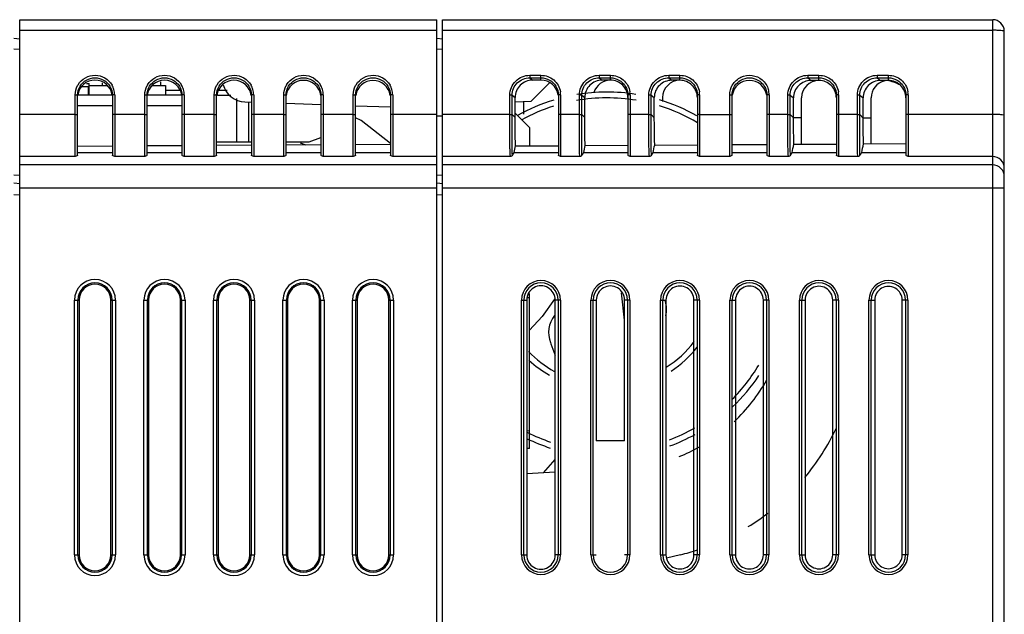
# Model space of a CAD drawing. Header units: millimetres. Extents: x 0 to 1400, y 0 to 1000.
# Tile 5 of 38: x 223 to 308, y 608 to 659. Entities that reach past the tile are written whole.
import ezdxf

# ---------------------------------------------------------------- set-up
doc = ezdxf.new("R2010")
doc.units = ezdxf.units.MM
doc.header["$LTSCALE"] = 77
doc.layers.add('00_COMPONENTS', color=7, linetype='CONTINUOUS')

msp = doc.modelspace()

# ---------------------------------------------------------------- linework, layer by layer
at = {"layer": '00_COMPONENTS', "color": 7, "linetype": 'CONTINUOUS'}
for p, q in [((223.155, 349.15), (223.155, 659.15)), ((223.155, 659.15), (259.155, 659.15)), ((259.155, 349.15), (259.155, 659.15)), ((259.655, 349.15), (259.655, 659.15)), ((259.655, 659.15), (307.155, 659.15)), ((308.155, 467.15), (308.155, 658.15)), ((222.655, 657.55), (223.155, 657.506)), ((259.155, 657.55), (259.655, 657.506)), ((268.906, 653.701), (267.282, 652.078)), ((268.155, 653.933), (267.433, 653.934)), ((274.155, 653.926), (273.442, 653.927)), ((280.155, 653.919), (279.452, 653.92)), ((292.155, 653.904), (291.47, 653.905)), ((298.155, 653.897), (297.479, 653.898)), ((228.544, 653.379), (229.105, 653.379)), ((228.909, 653.629), (229.155, 653.629)), ((229.105, 652.654), (229.105, 653.379)), ((229.155, 652.654), (229.155, 653.629)), ((229.155, 653.48), (230.722, 653.48)), ((234.589, 653.48), (235.755, 653.48)), ((235.755, 653.48), (235.755, 652.654)), ((235.755, 653.064), (237.091, 653.064)), ((240.222, 653.064), (241.057, 653.064)), ((228.155, 652.654), (231.155, 652.654)), ((228.155, 647.45), (228.155, 652.642)), ((231.155, 652.642), (231.155, 647.45)), ((234.155, 652.654), (237.155, 652.654)), ((234.155, 647.45), (234.155, 652.642)), ((237.155, 652.642), (237.155, 647.45)), ((240.155, 647.45), (240.155, 652.642)), ((241.368, 652.6), (240.226, 652.6)), ((242.585, 652.059), (243.155, 652.039)), ((243.155, 652.642), (243.155, 647.45)), ((246.155, 647.45), (246.155, 652.642)), ((249.155, 652.642), (249.155, 647.45)), ((252.155, 647.45), (252.155, 652.642)), ((255.155, 652.642), (255.155, 647.45)), ((265.923, 650.707), (265.923, 652.439)), ((267.282, 652.078), (265.937, 652.031)), ((266.655, 652.056), (266.655, 650.993)), ((269.655, 652.642), (269.655, 647.45)), ((271.932, 650.698), (271.932, 652.432)), ((275.655, 652.642), (275.655, 647.45)), ((277.941, 650.689), (277.941, 652.425)), ((278.655, 652.426), (278.655, 652.089)), ((281.655, 652.642), (281.655, 647.45)), ((284.655, 647.45), (284.655, 652.642)), ((287.655, 652.642), (287.655, 647.45)), ((289.96, 650.67), (289.96, 652.41)), ((290.655, 648.399), (290.655, 652.412)), ((293.655, 652.642), (293.655, 647.45)), ((295.969, 650.661), (295.969, 652.403)), ((296.655, 648.434), (296.655, 652.404)), ((299.655, 652.642), (299.655, 647.45)), ((231.155, 651.704), (228.155, 651.704)), ((237.155, 651.704), (234.155, 651.704)), ((246.155, 651.934), (249.155, 651.829)), ((252.155, 651.725), (255.155, 651.62)), ((267.155, 649.845), (265.923, 651.077)), ((267.155, 649.845), (267.155, 648.262)), ((240.155, 648.6), (241.905, 648.6)), ((241.905, 648.6), (242.905, 648.6)), ((242.905, 648.6), (243.155, 648.6)), ((247.567, 648.6), (247.892, 648.6)), ((248.134, 648.6), (249.155, 648.986)), ((228.155, 648.247), (231.155, 648.265)), ((234.155, 648.283), (237.155, 648.301)), ((240.155, 648.318), (243.155, 648.336)), ((246.155, 648.353), (249.155, 648.371)), ((247.377, 648.514), (247.842, 648.363)), ((252.155, 648.388), (255.155, 648.405)), ((265.96, 648.255), (269.655, 648.277)), ((271.968, 648.291), (275.655, 648.313)), ((277.976, 648.326), (281.655, 648.348)), ((284.655, 648.365), (287.655, 648.382)), ((289.992, 648.396), (293.655, 648.417)), ((296, 648.43), (299.655, 648.451)), ((228.155, 647.675), (231.155, 647.675)), ((234.155, 647.675), (237.155, 647.675)), ((240.155, 647.675), (243.155, 647.675)), ((246.155, 647.675), (249.155, 647.675)), ((252.155, 647.675), (255.155, 647.675)), ((265.847, 647.675), (269.655, 647.675)), ((271.847, 647.675), (275.655, 647.675)), ((277.847, 647.675), (281.655, 647.675)), ((284.655, 647.675), (287.655, 647.675)), ((289.847, 647.675), (293.655, 647.675)), ((295.847, 647.675), (299.655, 647.675)), ((267.155, 622.15), (267.155, 635.507)), ((269.336, 635.058), (269.328, 635.043)), ((275.372, 633.217), (275.121, 635.583)), ((228.286, 634.95), (228.286, 612.95)), ((231.023, 612.95), (231.023, 634.95)), ((234.286, 634.95), (234.286, 612.95)), ((237.023, 612.95), (237.023, 634.95)), ((240.286, 634.95), (240.286, 612.95)), ((243.023, 612.95), (243.023, 634.95)), ((246.286, 634.95), (246.286, 612.95)), ((249.023, 612.95), (249.023, 634.95)), ((252.286, 634.95), (252.286, 612.95)), ((255.023, 612.95), (255.023, 634.95)), ((266.924, 634.95), (266.924, 612.95)), ((269.381, 612.95), (269.381, 634.95)), ((272.934, 634.95), (272.934, 622.8)), ((275.372, 622.8), (275.372, 634.95)), ((278.943, 634.95), (278.943, 612.95)), ((278.973, 633.795), (279, 634.15)), ((281.363, 612.95), (281.363, 634.95)), ((284.952, 634.95), (284.952, 612.95)), ((287.354, 612.95), (287.354, 634.95)), ((290.961, 634.95), (290.961, 612.95)), ((293.345, 612.95), (293.345, 634.95)), ((296.97, 634.95), (296.97, 612.95)), ((299.335, 612.95), (299.335, 634.95)), ((278.943, 633.596), (278.973, 633.795)), ((267.155, 623.65), (266.924, 623.658)), ((275.372, 622.8), (272.934, 622.8)), ((267.155, 622.15), (266.924, 622.142)), ((268.378, 620.04), (269.381, 621.186)), ((269.381, 620.093), (266.924, 619.964)), ((280.213, 612.975), (279.006, 612.686))]:
    msp.add_line(p, q, dxfattribs=at)
at = {"layer": '00_COMPONENTS', "color": 9, "linetype": 'CONTINUOUS'}
for p, q in [((307.155, 467.115), (307.155, 659.15)), ((223.155, 658.237), (259.155, 658.237)), ((259.655, 658.237), (307.155, 658.237)), ((222.655, 656.641), (223.155, 656.597)), ((259.155, 656.641), (259.655, 656.597)), ((230.305, 653.48), (230.305, 653.7)), ((235.305, 653.784), (235.305, 653.48)), ((267.18, 654.353), (267.18, 654.136)), ((267.18, 654.353), (268.155, 654.353)), ((267.18, 654.136), (267.433, 653.934)), ((267.18, 654.136), (268.155, 654.136)), ((268.155, 653.933), (268.155, 654.353)), ((273.18, 654.353), (273.18, 654.136)), ((273.18, 654.353), (274.155, 654.353)), ((273.18, 654.136), (273.442, 653.927)), ((273.18, 654.136), (274.155, 654.136)), ((274.155, 653.926), (274.155, 654.353)), ((279.18, 654.353), (279.18, 654.136)), ((279.18, 654.353), (280.155, 654.353)), ((279.18, 654.136), (280.155, 654.136)), ((279.18, 654.136), (279.452, 653.92)), ((280.155, 653.919), (280.155, 654.353)), ((291.18, 654.353), (291.18, 654.136)), ((291.18, 654.353), (292.155, 654.353)), ((291.18, 654.136), (292.155, 654.136)), ((291.18, 654.136), (291.47, 653.905)), ((292.155, 653.904), (292.155, 654.353)), ((297.18, 654.353), (297.18, 654.136)), ((297.18, 654.353), (298.155, 654.353)), ((297.18, 654.136), (298.155, 654.136)), ((297.18, 654.136), (297.479, 653.898)), ((298.155, 653.897), (298.155, 654.353)), ((227.955, 647.338), (227.955, 652.659)), ((231.355, 652.659), (231.355, 647.338)), ((233.955, 647.338), (233.955, 652.659)), ((237.355, 652.659), (237.355, 647.338)), ((239.955, 647.338), (239.955, 652.659)), ((241.905, 648.6), (241.905, 652.361)), ((242.905, 652.048), (242.905, 648.6)), ((243.355, 652.659), (243.355, 647.338)), ((245.955, 647.338), (245.955, 652.659)), ((249.355, 652.659), (249.355, 647.338)), ((251.955, 647.338), (251.955, 652.659)), ((255.355, 652.659), (255.355, 647.338)), ((265.471, 650.974), (265.471, 652.656)), ((265.671, 650.958), (265.671, 652.641)), ((265.671, 652.641), (265.923, 652.439)), ((269.855, 652.659), (269.855, 647.338)), ((271.471, 650.974), (271.471, 652.656)), ((271.671, 650.958), (271.671, 652.641)), ((271.671, 652.641), (271.932, 652.432)), ((275.855, 652.659), (275.855, 647.338)), ((277.471, 650.974), (277.471, 652.656)), ((277.671, 650.958), (277.671, 652.641)), ((277.671, 652.641), (277.941, 652.425)), ((281.855, 652.659), (281.855, 647.338)), ((284.455, 647.338), (284.455, 652.659)), ((287.855, 652.659), (287.855, 647.338)), ((289.471, 650.974), (289.471, 652.656)), ((289.671, 650.958), (289.671, 652.641)), ((289.671, 652.641), (289.96, 652.41)), ((293.855, 652.659), (293.855, 647.338)), ((295.471, 650.974), (295.471, 652.656)), ((295.671, 650.958), (295.671, 652.641)), ((295.671, 652.641), (295.969, 652.403)), ((299.855, 652.659), (299.855, 647.338)), ((227.955, 650.974), (223.155, 650.974)), ((233.955, 650.974), (231.355, 650.974)), ((239.955, 650.974), (237.355, 650.974)), ((245.955, 650.974), (243.355, 650.974)), ((251.955, 650.974), (249.355, 650.974)), ((259.155, 650.974), (255.355, 650.974)), ((259.654, 650.831), (259.155, 650.835)), ((265.471, 650.974), (259.655, 650.974)), ((265.671, 650.958), (265.923, 650.707)), ((271.471, 650.974), (269.855, 650.974)), ((271.671, 650.958), (271.932, 650.698)), ((277.471, 650.974), (275.855, 650.974)), ((277.671, 650.958), (277.941, 650.689)), ((281.855, 650.974), (284.455, 650.974)), ((289.471, 650.974), (287.855, 650.974)), ((289.671, 650.958), (289.96, 650.67)), ((290.655, 650.669), (289.96, 650.67)), ((295.471, 650.974), (293.855, 650.974)), ((295.671, 650.958), (295.969, 650.661)), ((296.655, 650.66), (295.969, 650.661)), ((307.155, 650.974), (299.855, 650.974)), ((227.955, 647.338), (223.155, 647.338)), ((233.955, 647.338), (231.355, 647.338)), ((239.955, 647.338), (237.355, 647.338)), ((245.955, 647.338), (243.355, 647.338)), ((251.955, 647.338), (249.355, 647.338)), ((259.155, 647.338), (255.355, 647.338)), ((265.558, 647.338), (259.655, 647.338)), ((271.558, 647.338), (269.855, 647.338)), ((277.558, 647.338), (275.855, 647.338)), ((284.455, 647.338), (281.855, 647.338)), ((289.558, 647.338), (287.855, 647.338)), ((295.558, 647.338), (293.855, 647.338)), ((307.155, 647.338), (299.855, 647.338)), ((259.155, 646.61), (223.155, 646.61)), ((307.155, 646.61), (259.655, 646.61)), ((223.155, 645.7), (222.655, 645.744)), ((259.655, 645.7), (259.155, 645.744)), ((222.655, 645.063), (223.187, 645.021)), ((259.155, 644.617), (223.155, 644.617)), ((259.155, 645.063), (259.687, 645.021)), ((308.155, 644.617), (259.655, 644.617)), ((222.655, 644.071), (223.155, 644.031)), ((259.155, 644.071), (259.655, 644.031)), ((267.155, 635.15), (266.924, 635.15)), ((227.88, 612.95), (227.88, 634.95)), ((227.88, 634.95), (228.286, 634.95)), ((228.179, 612.95), (228.179, 634.95)), ((231.023, 634.95), (231.43, 634.95)), ((231.131, 634.95), (231.131, 612.95)), ((231.43, 634.95), (231.43, 612.95)), ((233.88, 612.95), (233.88, 634.95)), ((233.88, 634.95), (234.286, 634.95)), ((234.179, 612.95), (234.179, 634.95)), ((237.023, 634.95), (237.43, 634.95)), ((237.131, 634.95), (237.131, 612.95)), ((237.43, 634.95), (237.43, 612.95)), ((239.88, 612.95), (239.88, 634.95)), ((239.88, 634.95), (240.286, 634.95)), ((240.179, 612.95), (240.179, 634.95)), ((243.023, 634.95), (243.43, 634.95)), ((243.131, 634.95), (243.131, 612.95)), ((243.43, 634.95), (243.43, 612.95)), ((245.88, 612.95), (245.88, 634.95)), ((245.88, 634.95), (246.286, 634.95)), ((246.179, 612.95), (246.179, 634.95)), ((249.023, 634.95), (249.43, 634.95)), ((249.131, 634.95), (249.131, 612.95)), ((249.43, 634.95), (249.43, 612.95)), ((251.88, 612.95), (251.88, 634.95)), ((251.88, 634.95), (252.286, 634.95)), ((252.179, 612.95), (252.179, 634.95)), ((255.023, 634.95), (255.43, 634.95)), ((255.131, 634.95), (255.131, 612.95)), ((255.43, 634.95), (255.43, 612.95)), ((266.471, 612.95), (266.471, 634.95)), ((266.471, 634.95), (266.924, 634.95)), ((266.671, 612.95), (266.671, 634.95)), ((269.838, 634.95), (269.381, 634.95)), ((269.639, 634.95), (269.639, 612.95)), ((269.838, 634.95), (269.838, 612.95)), ((272.471, 612.95), (272.471, 634.95)), ((272.471, 634.95), (272.934, 634.95)), ((272.671, 612.95), (272.671, 634.95)), ((275.838, 634.95), (275.372, 634.95)), ((275.639, 634.95), (275.639, 612.95)), ((275.838, 634.95), (275.838, 612.95)), ((278.471, 612.95), (278.471, 634.95)), ((278.471, 634.95), (278.943, 634.95)), ((278.671, 612.95), (278.671, 634.95)), ((281.838, 634.95), (281.363, 634.95)), ((281.639, 634.95), (281.639, 612.95)), ((281.838, 634.95), (281.838, 612.95)), ((284.471, 612.95), (284.471, 634.95)), ((284.471, 634.95), (284.952, 634.95)), ((284.671, 612.95), (284.671, 634.95)), ((287.838, 634.95), (287.354, 634.95)), ((287.639, 634.95), (287.639, 612.95)), ((287.838, 634.95), (287.838, 612.95)), ((290.471, 612.95), (290.471, 634.95)), ((290.471, 634.95), (290.961, 634.95)), ((290.671, 612.95), (290.671, 634.95)), ((293.838, 634.95), (293.345, 634.95)), ((293.639, 634.95), (293.639, 612.95)), ((293.838, 634.95), (293.838, 612.95)), ((296.471, 612.95), (296.471, 634.95)), ((296.471, 634.95), (296.97, 634.95)), ((296.671, 612.95), (296.671, 634.95)), ((299.838, 634.95), (299.335, 634.95)), ((299.639, 634.95), (299.639, 612.95)), ((299.838, 634.95), (299.838, 612.95)), ((227.88, 612.95), (228.286, 612.95)), ((231.023, 612.95), (231.43, 612.95)), ((233.88, 612.95), (234.286, 612.95)), ((237.023, 612.95), (237.43, 612.95)), ((239.88, 612.95), (240.286, 612.95)), ((243.023, 612.95), (243.43, 612.95)), ((245.88, 612.95), (246.286, 612.95)), ((249.023, 612.95), (249.43, 612.95)), ((251.88, 612.95), (252.286, 612.95)), ((255.023, 612.95), (255.43, 612.95)), ((266.471, 612.95), (266.924, 612.95)), ((269.838, 612.95), (269.381, 612.95)), ((272.471, 612.95), (272.934, 612.95)), ((275.838, 612.95), (275.372, 612.95)), ((278.471, 612.95), (278.943, 612.95)), ((281.838, 612.95), (281.363, 612.95)), ((284.471, 612.95), (284.952, 612.95)), ((287.838, 612.95), (287.354, 612.95)), ((290.471, 612.95), (290.961, 612.95)), ((293.838, 612.95), (293.345, 612.95)), ((296.471, 612.95), (296.97, 612.95)), ((299.838, 612.95), (299.335, 612.95))]:
    msp.add_line(p, q, dxfattribs=at)
at = {"layer": '00_COMPONENTS', "color": 7, "linetype": 'CONTINUOUS'}
for points in [[(255.155, 648.451), (252.632, 650.437), (252.155, 650.676)], [(246.155, 648.601), (246.879, 648.6), (247.383, 648.6)], [(247.383, 648.6), (247.931, 648.6), (248.134, 648.6)], [(269.328, 635.043), (268.255, 633.521), (267.155, 632.352)], [(268.973, 631.289), (269.02, 631.168), (269.356, 630.255), (269.381, 630.182)]]:
    msp.add_lwpolyline(points, dxfattribs=at)
for centre, radius, start, end in [((307.155, 658.15), 1, 0, 90), ((297.355, 650.166), 3.8, 61.22467, 79.85689), ((242.655, 654.058), 2, 195.04248, 268), ((273.855, 637.15), 15.75, 80.88014, 99.5418), ((273.855, 637.15), 15.75, 106.94613, 119.32171), ((273.855, 637.15), 15.75, 60.45616, 73.26994), ((229.655, 634.95), 1.369, 0, 180), ((235.655, 634.95), 1.369, 0, 180), ((241.655, 634.95), 1.369, 0, 180), ((247.655, 634.95), 1.369, 0, 180), ((253.655, 634.95), 1.369, 0, 180), ((276.655, 634.15), 2.345, 352.83206, 19.55996), ((271.155, 632.15), 2.345, 141.53032, 201.54019), ((273.855, 637.15), 9.5, 302.62975, 322.48014), ((273.855, 637.15), 9.5, 224.44169, 241.54759), ((273.855, 637.15), 15.75, 313.51373, 326.42394), ((274.555, 635.385), 15, 313.21116, 330.74884), ((273.855, 637.15), 15.75, 290.15515, 298.89088), ((275.555, 632.425), 20, 320.25307, 334.69339), ((273.855, 637.15), 15.75, 244.04751, 251.87123), ((274.555, 635.385), 15, 291.6413, 299.04346), ((275.555, 632.425), 20, 301.62033, 307.56269), ((229.655, 612.95), 1.369, 180, 360), ((235.655, 612.95), 1.369, 180, 360), ((241.655, 612.95), 1.369, 180, 360), ((247.655, 612.95), 1.369, 180, 360), ((253.655, 612.95), 1.369, 180, 360), ((275.555, 632.425), 20, 283.46978, 287.80976)]:
    msp.add_arc(centre, radius, start, end, dxfattribs=at)
at = {"layer": '00_COMPONENTS', "color": 9, "linetype": 'CONTINUOUS'}
for centre, radius, start, end in [((229.647, 652.657), 1.692, 148.67503, 151.69042), ((229.658, 652.656), 1.697, 15.73316, 30.05808), ((229.659, 652.658), 1.696, 0.03767, 15.66659), ((235.647, 652.657), 1.692, 148.67503, 151.69042), ((235.658, 652.656), 1.697, 15.73316, 30.05808), ((235.659, 652.658), 1.696, 0.03767, 15.66659), ((241.647, 652.657), 1.692, 148.67503, 151.69042), ((241.658, 652.656), 1.697, 15.73316, 30.05808), ((241.659, 652.658), 1.696, 0.03767, 15.66659), ((247.647, 652.657), 1.692, 148.67503, 151.69042), ((247.658, 652.656), 1.697, 15.73316, 30.05808), ((247.659, 652.658), 1.696, 0.03767, 15.66659), ((253.647, 652.657), 1.692, 148.67503, 151.69042), ((253.658, 652.656), 1.697, 15.73316, 30.05808), ((253.659, 652.658), 1.696, 0.03767, 15.66659), ((268.163, 652.659), 1.691, 0.01067, 9.50451), ((274.163, 652.659), 1.691, 0.01067, 9.50451), ((280.163, 652.659), 1.691, 0.01067, 9.50451), ((286.146, 652.658), 1.692, 148.55053, 150.53701), ((286.158, 652.658), 1.697, 0.04335, 16.41049), ((292.163, 652.659), 1.691, 0.01067, 9.50451), ((298.163, 652.659), 1.691, 0.01067, 9.50451), ((273.855, 637.15), 15.25, 80.48909, 99.92859), ((273.855, 637.15), 15.25, 107.68351, 118.8488), ((273.855, 637.15), 15.25, 59.11887, 72.70293), ((229.655, 634.95), 1.775, 0, 180), ((235.655, 634.95), 1.775, 0, 180), ((241.655, 634.95), 1.775, 0, 180), ((247.655, 634.95), 1.775, 0, 180), ((253.655, 634.95), 1.775, 0, 180), ((229.655, 634.95), 1.476, 0, 180), ((235.655, 634.95), 1.476, 0, 180), ((241.655, 634.95), 1.476, 0, 180), ((247.655, 634.95), 1.476, 0, 180), ((253.655, 634.95), 1.476, 0, 180), ((268.155, 634.95), 1.683, 0, 180), ((268.155, 634.95), 1.484, 0, 180), ((274.155, 634.95), 1.683, 0, 180), ((274.155, 634.95), 1.484, 0, 180), ((280.155, 634.95), 1.683, 0, 180), ((280.155, 634.95), 1.484, 0, 180), ((286.155, 634.95), 1.683, 0, 180), ((286.155, 634.95), 1.484, 0, 180), ((292.155, 634.95), 1.683, 0, 180), ((292.155, 634.95), 1.484, 0, 180), ((298.155, 634.95), 1.683, 0, 180), ((298.155, 634.95), 1.484, 0, 180), ((273.855, 637.15), 10, 303.63881, 321.18564), ((273.855, 637.15), 10, 227.65974, 240.25501), ((273.855, 637.15), 15.25, 315.11891, 329.17298), ((273.855, 637.15), 15.25, 290.7032, 299.78408), ((273.855, 637.15), 15.25, 243.24715, 251.38551), ((229.655, 612.95), 1.775, 180, 360), ((229.655, 612.95), 1.476, 180, 360), ((235.655, 612.95), 1.775, 180, 360), ((235.655, 612.95), 1.476, 180, 360), ((241.655, 612.95), 1.775, 180, 360), ((241.655, 612.95), 1.476, 180, 360), ((247.655, 612.95), 1.775, 180, 360), ((247.655, 612.95), 1.476, 180, 360), ((253.655, 612.95), 1.775, 180, 360), ((253.655, 612.95), 1.476, 180, 360), ((268.155, 612.95), 1.683, 180, 360), ((268.155, 612.95), 1.484, 180, 360), ((274.155, 612.95), 1.683, 180, 360), ((274.155, 612.95), 1.484, 180, 360), ((280.155, 612.95), 1.683, 180, 360), ((280.155, 612.95), 1.484, 180, 360), ((286.155, 612.95), 1.683, 180, 360), ((286.155, 612.95), 1.484, 180, 360), ((292.155, 612.95), 1.683, 180, 360), ((292.155, 612.95), 1.484, 180, 360), ((298.155, 612.95), 1.683, 180, 360), ((298.155, 612.95), 1.484, 180, 360)]:
    msp.add_arc(centre, radius, start, end, dxfattribs=at)
at = {"layer": '00_COMPONENTS', "color": 7, "linetype": 'CONTINUOUS'}
for centre, major_axis, ratio, start_param, end_param in [((229.655, 652.441), (-1.481, 0.241), 0.996149, -2.860621, 0.042312), ((235.655, 652.434), (-1.481, 0.241), 0.996149, -2.856087, 0.037779), ((241.655, 652.427), (-1.481, 0.241), 0.996149, -2.851541, 0.033235), ((247.655, 652.419), (-1.481, 0.241), 0.996149, -2.846984, 0.02868), ((253.655, 652.412), (-1.481, 0.241), 0.996149, -2.842416, 0.024113), ((267.431, 652.44), (1.508, 0.024), 0.991033, 1.553193, 3.12551), ((268.155, 652.439), (-1.481, 0.241), 0.996149, 3.436419, 4.872952), ((273.44, 652.432), (1.508, 0.024), 0.991033, 1.553193, 3.12551), ((274.155, 652.432), (-1.481, 0.241), 0.996149, 4.873266, 6.143), ((274.155, 652.432), (-1.481, 0.241), 0.996149, 3.302155, 4.872952), ((279.449, 652.425), (1.508, 0.024), 0.991033, 1.553193, 3.12551), ((280.155, 652.424), (-1.481, 0.241), 0.996149, 4.873266, 6.443748), ((280.155, 652.424), (-1.481, 0.241), 0.996149, 3.302155, 4.872952), ((286.155, 652.417), (-1.481, 0.241), 0.996149, -2.835298, 0.017148), ((291.468, 652.411), (1.508, 0.024), 0.991033, 1.553193, 3.12551), ((292.155, 652.41), (-1.481, 0.241), 0.996149, 4.873266, 6.443748), ((292.155, 652.41), (-1.481, 0.241), 0.996149, 3.302155, 4.872952), ((297.477, 652.403), (1.508, 0.024), 0.991033, 1.553193, 3.12551), ((298.155, 652.402), (-1.481, 0.241), 0.996149, 5.093, 6.443748), ((298.155, 652.402), (-1.481, 0.241), 0.996149, 3.302155, 4.872952), ((268.153, 634.95), (1.228, 0), 0.999999, 0, 3.141593), ((274.153, 634.95), (1.219, 0), 0.999999, 0, 3.141593), ((280.153, 634.95), (1.21, 0), 0.999999, 0, 3.141593), ((286.153, 634.95), (1.201, 0), 0.999999, 0, 3.141593), ((292.153, 634.95), (1.192, 0), 0.999999, 0, 3.141593), ((298.153, 634.95), (1.183, 0), 0.999999, 0, 3.141593), ((268.153, 612.95), (1.228, 0), 0.999999, -3.141593, 0), ((280.153, 612.95), (1.21, 0), 0.999999, -3.141593, 0), ((286.153, 612.95), (1.201, 0), 0.999999, -3.141593, 0), ((292.153, 612.95), (1.192, 0), 0.999999, -3.141593, 0), ((298.153, 612.95), (1.183, 0), 0.999999, -3.141593, 0)]:
    msp.add_ellipse(centre, major_axis=major_axis, ratio=ratio, start_param=start_param, end_param=end_param, dxfattribs=at)
at = {"layer": '00_COMPONENTS', "color": 9, "linetype": 'CONTINUOUS'}
for points, knots in [([(308.155, 658.15), (308.155, 658.159), (308.122, 658.174), (308.032, 658.195), (307.823, 658.218), (307.52, 658.233), (307.282, 658.237), (307.155, 658.237)], [0, 0, 0, 0, 0.025383, 0.083881, 0.300071, 0.621472, 1, 1, 1, 1]), ([(228.201, 653.537), (228.352, 653.785), (228.792, 654.209), (229.674, 654.429), (230.551, 654.19), (230.982, 653.757), (231.127, 653.506)], [0, 0, 0, 0, 0.249807, 0.500015, 0.750212, 1, 1, 1, 1]), ([(228.372, 653.417), (228.504, 653.633), (228.887, 654.003), (229.655, 654.202), (230.422, 654.003), (230.806, 653.633), (230.937, 653.417)], [0, 0, 0, 0, 0.249789, 0.499999, 0.750209, 1, 1, 1, 1]), ([(234.201, 653.537), (234.352, 653.785), (234.792, 654.209), (235.674, 654.429), (236.551, 654.19), (236.982, 653.757), (237.127, 653.506)], [0, 0, 0, 0, 0.249807, 0.500015, 0.750212, 1, 1, 1, 1]), ([(234.372, 653.417), (234.504, 653.633), (234.887, 654.003), (235.655, 654.202), (236.422, 654.003), (236.806, 653.633), (236.937, 653.417)], [0, 0, 0, 0, 0.249789, 0.499999, 0.750209, 1, 1, 1, 1]), ([(240.201, 653.537), (240.352, 653.785), (240.792, 654.209), (241.674, 654.429), (242.551, 654.19), (242.982, 653.757), (243.127, 653.506)], [0, 0, 0, 0, 0.249807, 0.500015, 0.750212, 1, 1, 1, 1]), ([(240.372, 653.417), (240.504, 653.633), (240.887, 654.003), (241.655, 654.202), (242.422, 654.003), (242.806, 653.633), (242.937, 653.417)], [0, 0, 0, 0, 0.249789, 0.499999, 0.750209, 1, 1, 1, 1]), ([(246.201, 653.537), (246.352, 653.785), (246.792, 654.209), (247.674, 654.429), (248.551, 654.19), (248.982, 653.757), (249.127, 653.506)], [0, 0, 0, 0, 0.249807, 0.500015, 0.750212, 1, 1, 1, 1]), ([(246.372, 653.417), (246.504, 653.633), (246.887, 654.003), (247.655, 654.202), (248.422, 654.003), (248.806, 653.633), (248.937, 653.417)], [0, 0, 0, 0, 0.249789, 0.499999, 0.750209, 1, 1, 1, 1]), ([(252.201, 653.537), (252.352, 653.785), (252.792, 654.209), (253.674, 654.429), (254.551, 654.19), (254.982, 653.757), (255.127, 653.506)], [0, 0, 0, 0, 0.249807, 0.500015, 0.750212, 1, 1, 1, 1]), ([(252.372, 653.417), (252.504, 653.633), (252.887, 654.003), (253.655, 654.202), (254.422, 654.003), (254.806, 653.633), (254.937, 653.417)], [0, 0, 0, 0, 0.249789, 0.499999, 0.750209, 1, 1, 1, 1]), ([(265.471, 652.656), (265.471, 653.09), (265.84, 653.994), (266.746, 654.353), (267.18, 654.353)], [0, 0, 0, 0, 0.499422, 1, 1, 1, 1]), ([(265.671, 652.641), (265.671, 653.023), (265.997, 653.821), (266.797, 654.136), (267.18, 654.136)], [0, 0, 0, 0, 0.499371, 1, 1, 1, 1]), ([(268.155, 654.353), (268.545, 654.353), (269.35, 654.067), (269.767, 653.321), (269.831, 652.938)], [0, 0, 0, 0, 0.500846, 1, 1, 1, 1]), ([(268.155, 654.136), (268.408, 654.136), (268.924, 654.003), (269.306, 653.633), (269.437, 653.417)], [0, 0, 0, 0, 0.50053, 1, 1, 1, 1]), ([(271.471, 652.656), (271.471, 653.09), (271.84, 653.994), (272.746, 654.353), (273.18, 654.353)], [0, 0, 0, 0, 0.499422, 1, 1, 1, 1]), ([(271.671, 652.641), (271.671, 653.023), (271.997, 653.821), (272.797, 654.136), (273.18, 654.136)], [0, 0, 0, 0, 0.499371, 1, 1, 1, 1]), ([(274.155, 654.353), (274.545, 654.353), (275.35, 654.067), (275.767, 653.321), (275.831, 652.938)], [0, 0, 0, 0, 0.500846, 1, 1, 1, 1]), ([(274.155, 654.136), (274.408, 654.136), (274.924, 654.003), (275.306, 653.633), (275.437, 653.417)], [0, 0, 0, 0, 0.50053, 1, 1, 1, 1]), ([(277.471, 652.656), (277.471, 653.09), (277.84, 653.994), (278.746, 654.353), (279.18, 654.353)], [0, 0, 0, 0, 0.499422, 1, 1, 1, 1]), ([(277.671, 652.641), (277.671, 653.023), (277.997, 653.821), (278.797, 654.136), (279.18, 654.136)], [0, 0, 0, 0, 0.499371, 1, 1, 1, 1]), ([(280.155, 654.353), (280.545, 654.353), (281.35, 654.067), (281.767, 653.321), (281.831, 652.938)], [0, 0, 0, 0, 0.500846, 1, 1, 1, 1]), ([(280.155, 654.136), (280.408, 654.136), (280.924, 654.003), (281.306, 653.633), (281.437, 653.417)], [0, 0, 0, 0, 0.50053, 1, 1, 1, 1]), ([(284.703, 653.54), (284.871, 653.815), (285.381, 654.276), (286.388, 654.433), (287.321, 654.022), (287.694, 653.446), (287.786, 653.137)], [0, 0, 0, 0, 0.249889, 0.500185, 0.750348, 1, 1, 1, 1]), ([(284.872, 653.417), (285.004, 653.633), (285.387, 654.003), (286.155, 654.202), (286.922, 654.003), (287.305, 653.633), (287.437, 653.417)], [0, 0, 0, 0, 0.249786, 0.499998, 0.750209, 1, 1, 1, 1]), ([(289.471, 652.656), (289.471, 653.09), (289.84, 653.994), (290.746, 654.353), (291.18, 654.353)], [0, 0, 0, 0, 0.499422, 1, 1, 1, 1]), ([(289.671, 652.641), (289.671, 653.023), (289.997, 653.821), (290.797, 654.136), (291.18, 654.136)], [0, 0, 0, 0, 0.499371, 1, 1, 1, 1]), ([(292.155, 654.353), (292.545, 654.353), (293.35, 654.067), (293.767, 653.321), (293.831, 652.938)], [0, 0, 0, 0, 0.500846, 1, 1, 1, 1]), ([(292.155, 654.136), (292.408, 654.136), (292.924, 654.003), (293.306, 653.633), (293.437, 653.417)], [0, 0, 0, 0, 0.50053, 1, 1, 1, 1]), ([(295.471, 652.656), (295.471, 653.09), (295.84, 653.994), (296.746, 654.353), (297.18, 654.353)], [0, 0, 0, 0, 0.499422, 1, 1, 1, 1]), ([(295.671, 652.641), (295.671, 653.023), (295.997, 653.821), (296.797, 654.136), (297.18, 654.136)], [0, 0, 0, 0, 0.499371, 1, 1, 1, 1]), ([(298.155, 654.353), (298.545, 654.353), (299.35, 654.067), (299.767, 653.321), (299.831, 652.938)], [0, 0, 0, 0, 0.500846, 1, 1, 1, 1]), ([(298.155, 654.136), (298.408, 654.136), (298.924, 654.003), (299.306, 653.633), (299.437, 653.417)], [0, 0, 0, 0, 0.50053, 1, 1, 1, 1]), ([(227.955, 652.659), (228.002, 652.659), (228.071, 652.66), (228.125, 652.649), (228.155, 652.647), (228.155, 652.642)], [0, 0, 0, 0, 0.701165, 0.917514, 1, 1, 1, 1]), ([(231.355, 652.659), (231.307, 652.659), (231.239, 652.66), (231.184, 652.649), (231.155, 652.647), (231.155, 652.642)], [0, 0, 0, 0, 0.701165, 0.917514, 1, 1, 1, 1]), ([(233.955, 652.659), (234.002, 652.659), (234.071, 652.66), (234.125, 652.649), (234.155, 652.647), (234.155, 652.642)], [0, 0, 0, 0, 0.701165, 0.917514, 1, 1, 1, 1]), ([(237.355, 652.659), (237.307, 652.659), (237.239, 652.66), (237.184, 652.649), (237.155, 652.647), (237.155, 652.642)], [0, 0, 0, 0, 0.701165, 0.917514, 1, 1, 1, 1]), ([(239.955, 652.659), (240.002, 652.659), (240.071, 652.66), (240.125, 652.649), (240.155, 652.647), (240.155, 652.642)], [0, 0, 0, 0, 0.701165, 0.917514, 1, 1, 1, 1]), ([(243.355, 652.659), (243.307, 652.659), (243.239, 652.66), (243.184, 652.649), (243.155, 652.647), (243.155, 652.642)], [0, 0, 0, 0, 0.701165, 0.917514, 1, 1, 1, 1]), ([(245.955, 652.659), (246.002, 652.659), (246.071, 652.66), (246.125, 652.649), (246.155, 652.647), (246.155, 652.642)], [0, 0, 0, 0, 0.701165, 0.917514, 1, 1, 1, 1]), ([(249.355, 652.659), (249.307, 652.659), (249.239, 652.66), (249.184, 652.649), (249.155, 652.647), (249.155, 652.642)], [0, 0, 0, 0, 0.701165, 0.917514, 1, 1, 1, 1]), ([(251.955, 652.659), (252.002, 652.659), (252.071, 652.66), (252.125, 652.649), (252.155, 652.647), (252.155, 652.642)], [0, 0, 0, 0, 0.701165, 0.917514, 1, 1, 1, 1]), ([(255.355, 652.659), (255.307, 652.659), (255.239, 652.66), (255.184, 652.649), (255.155, 652.647), (255.155, 652.642)], [0, 0, 0, 0, 0.701165, 0.917514, 1, 1, 1, 1]), ([(265.471, 652.656), (265.516, 652.656), (265.578, 652.647), (265.655, 652.656), (265.671, 652.641)], [0, 0, 0, 0, 0.675003, 1, 1, 1, 1]), ([(269.855, 652.659), (269.807, 652.659), (269.739, 652.66), (269.684, 652.649), (269.655, 652.647), (269.655, 652.642)], [0, 0, 0, 0, 0.701165, 0.917514, 1, 1, 1, 1]), ([(271.471, 652.656), (271.516, 652.656), (271.578, 652.647), (271.655, 652.656), (271.671, 652.641)], [0, 0, 0, 0, 0.675003, 1, 1, 1, 1]), ([(275.855, 652.659), (275.807, 652.659), (275.739, 652.66), (275.684, 652.649), (275.655, 652.647), (275.655, 652.642)], [0, 0, 0, 0, 0.701165, 0.917514, 1, 1, 1, 1]), ([(277.471, 652.656), (277.516, 652.656), (277.578, 652.647), (277.655, 652.656), (277.671, 652.641)], [0, 0, 0, 0, 0.675003, 1, 1, 1, 1]), ([(281.855, 652.659), (281.807, 652.659), (281.739, 652.66), (281.684, 652.649), (281.655, 652.647), (281.655, 652.642)], [0, 0, 0, 0, 0.701165, 0.917514, 1, 1, 1, 1]), ([(284.455, 652.659), (284.502, 652.659), (284.571, 652.66), (284.625, 652.649), (284.655, 652.647), (284.655, 652.642)], [0, 0, 0, 0, 0.701165, 0.917514, 1, 1, 1, 1]), ([(287.855, 652.659), (287.807, 652.659), (287.739, 652.66), (287.684, 652.649), (287.655, 652.647), (287.655, 652.642)], [0, 0, 0, 0, 0.701165, 0.917514, 1, 1, 1, 1]), ([(289.471, 652.656), (289.516, 652.656), (289.578, 652.647), (289.655, 652.656), (289.671, 652.641)], [0, 0, 0, 0, 0.675003, 1, 1, 1, 1]), ([(293.855, 652.659), (293.807, 652.659), (293.739, 652.66), (293.684, 652.649), (293.655, 652.647), (293.655, 652.642)], [0, 0, 0, 0, 0.701165, 0.917514, 1, 1, 1, 1]), ([(295.471, 652.656), (295.516, 652.656), (295.578, 652.647), (295.655, 652.656), (295.671, 652.641)], [0, 0, 0, 0, 0.675003, 1, 1, 1, 1]), ([(299.855, 652.659), (299.807, 652.659), (299.739, 652.66), (299.684, 652.649), (299.655, 652.647), (299.655, 652.642)], [0, 0, 0, 0, 0.701165, 0.917514, 1, 1, 1, 1]), ([(227.955, 650.974), (228.002, 650.974), (228.071, 650.975), (228.125, 650.964), (228.155, 650.962), (228.155, 650.957)], [0, 0, 0, 0, 0.701165, 0.917514, 1, 1, 1, 1]), ([(231.355, 650.974), (231.307, 650.974), (231.239, 650.975), (231.184, 650.964), (231.155, 650.962), (231.155, 650.957)], [0, 0, 0, 0, 0.701165, 0.917514, 1, 1, 1, 1]), ([(233.955, 650.974), (234.002, 650.974), (234.071, 650.975), (234.125, 650.964), (234.155, 650.962), (234.155, 650.957)], [0, 0, 0, 0, 0.701165, 0.917514, 1, 1, 1, 1]), ([(237.355, 650.974), (237.307, 650.974), (237.239, 650.975), (237.184, 650.964), (237.155, 650.962), (237.155, 650.957)], [0, 0, 0, 0, 0.701165, 0.917514, 1, 1, 1, 1]), ([(239.955, 650.974), (240.002, 650.974), (240.071, 650.975), (240.125, 650.964), (240.155, 650.962), (240.155, 650.957)], [0, 0, 0, 0, 0.701165, 0.917514, 1, 1, 1, 1]), ([(243.355, 650.974), (243.307, 650.974), (243.239, 650.975), (243.184, 650.964), (243.155, 650.962), (243.155, 650.957)], [0, 0, 0, 0, 0.701165, 0.917514, 1, 1, 1, 1]), ([(245.955, 650.974), (246.002, 650.974), (246.071, 650.975), (246.125, 650.964), (246.155, 650.962), (246.155, 650.957)], [0, 0, 0, 0, 0.701165, 0.917514, 1, 1, 1, 1]), ([(249.355, 650.974), (249.307, 650.974), (249.239, 650.975), (249.184, 650.964), (249.155, 650.962), (249.155, 650.957)], [0, 0, 0, 0, 0.701165, 0.917514, 1, 1, 1, 1]), ([(251.955, 650.974), (252.002, 650.974), (252.071, 650.975), (252.125, 650.964), (252.155, 650.962), (252.155, 650.957)], [0, 0, 0, 0, 0.701165, 0.917514, 1, 1, 1, 1]), ([(255.355, 650.974), (255.307, 650.974), (255.239, 650.975), (255.184, 650.964), (255.155, 650.962), (255.155, 650.957)], [0, 0, 0, 0, 0.701165, 0.917514, 1, 1, 1, 1]), ([(265.558, 647.338), (265.522, 647.364), (265.495, 647.501), (265.488, 647.73), (265.48, 648.08), (265.476, 648.521), (265.474, 649.051), (265.472, 649.877), (265.471, 650.526), (265.471, 650.974)], [0, 0, 0, 0, 0.035939, 0.101391, 0.19693, 0.31978, 0.466229, 0.631839, 1, 1, 1, 1]), ([(265.471, 650.974), (265.516, 650.974), (265.578, 650.964), (265.655, 650.973), (265.671, 650.958)], [0, 0, 0, 0, 0.675002, 1, 1, 1, 1]), ([(265.689, 647.435), (265.671, 647.888), (265.677, 649.063), (265.671, 650.238), (265.671, 650.958)], [0, 0, 0, 0, 0.386497, 1, 1, 1, 1]), ([(269.855, 650.974), (269.807, 650.974), (269.739, 650.975), (269.684, 650.964), (269.655, 650.962), (269.655, 650.957)], [0, 0, 0, 0, 0.701165, 0.917514, 1, 1, 1, 1]), ([(271.558, 647.338), (271.522, 647.364), (271.495, 647.501), (271.488, 647.73), (271.48, 648.08), (271.476, 648.521), (271.474, 649.051), (271.472, 649.877), (271.471, 650.526), (271.471, 650.974)], [0, 0, 0, 0, 0.035939, 0.101391, 0.19693, 0.31978, 0.466229, 0.631839, 1, 1, 1, 1]), ([(271.471, 650.974), (271.516, 650.974), (271.578, 650.964), (271.655, 650.973), (271.671, 650.958)], [0, 0, 0, 0, 0.675002, 1, 1, 1, 1]), ([(271.689, 647.435), (271.671, 647.888), (271.677, 649.063), (271.671, 650.238), (271.671, 650.958)], [0, 0, 0, 0, 0.386497, 1, 1, 1, 1]), ([(275.855, 650.974), (275.807, 650.974), (275.739, 650.975), (275.684, 650.964), (275.655, 650.962), (275.655, 650.957)], [0, 0, 0, 0, 0.701165, 0.917514, 1, 1, 1, 1]), ([(277.558, 647.338), (277.522, 647.364), (277.495, 647.501), (277.488, 647.73), (277.48, 648.08), (277.476, 648.521), (277.474, 649.051), (277.472, 649.877), (277.471, 650.526), (277.471, 650.974)], [0, 0, 0, 0, 0.035939, 0.101391, 0.19693, 0.31978, 0.466229, 0.631839, 1, 1, 1, 1]), ([(277.471, 650.974), (277.516, 650.974), (277.578, 650.964), (277.655, 650.973), (277.671, 650.958)], [0, 0, 0, 0, 0.675002, 1, 1, 1, 1]), ([(277.689, 647.435), (277.671, 647.888), (277.677, 649.063), (277.671, 650.238), (277.671, 650.958)], [0, 0, 0, 0, 0.386497, 1, 1, 1, 1]), ([(281.855, 650.974), (281.807, 650.974), (281.739, 650.975), (281.684, 650.964), (281.655, 650.962), (281.655, 650.957)], [0, 0, 0, 0, 0.701165, 0.917514, 1, 1, 1, 1]), ([(284.455, 650.974), (284.502, 650.974), (284.571, 650.975), (284.625, 650.964), (284.655, 650.962), (284.655, 650.957)], [0, 0, 0, 0, 0.701165, 0.917514, 1, 1, 1, 1]), ([(287.855, 650.974), (287.807, 650.974), (287.739, 650.975), (287.684, 650.964), (287.655, 650.962), (287.655, 650.957)], [0, 0, 0, 0, 0.701165, 0.917514, 1, 1, 1, 1]), ([(289.558, 647.338), (289.522, 647.364), (289.495, 647.501), (289.488, 647.73), (289.48, 648.08), (289.476, 648.521), (289.474, 649.051), (289.472, 649.877), (289.471, 650.526), (289.471, 650.974)], [0, 0, 0, 0, 0.035939, 0.101391, 0.19693, 0.31978, 0.466229, 0.631839, 1, 1, 1, 1]), ([(289.471, 650.974), (289.516, 650.974), (289.578, 650.964), (289.655, 650.973), (289.671, 650.958)], [0, 0, 0, 0, 0.675002, 1, 1, 1, 1]), ([(289.689, 647.435), (289.671, 647.888), (289.677, 649.063), (289.671, 650.238), (289.671, 650.958)], [0, 0, 0, 0, 0.386497, 1, 1, 1, 1]), ([(293.855, 650.974), (293.807, 650.974), (293.739, 650.975), (293.684, 650.964), (293.655, 650.962), (293.655, 650.957)], [0, 0, 0, 0, 0.701165, 0.917514, 1, 1, 1, 1]), ([(295.558, 647.338), (295.522, 647.364), (295.495, 647.501), (295.488, 647.73), (295.48, 648.08), (295.476, 648.521), (295.474, 649.051), (295.472, 649.877), (295.471, 650.526), (295.471, 650.974)], [0, 0, 0, 0, 0.035939, 0.101391, 0.19693, 0.31978, 0.466229, 0.631839, 1, 1, 1, 1]), ([(295.471, 650.974), (295.516, 650.974), (295.578, 650.964), (295.655, 650.973), (295.671, 650.958)], [0, 0, 0, 0, 0.675002, 1, 1, 1, 1]), ([(295.689, 647.435), (295.671, 647.888), (295.677, 649.063), (295.671, 650.238), (295.671, 650.958)], [0, 0, 0, 0, 0.386497, 1, 1, 1, 1]), ([(299.855, 650.974), (299.807, 650.974), (299.739, 650.975), (299.684, 650.964), (299.655, 650.962), (299.655, 650.957)], [0, 0, 0, 0, 0.701165, 0.917514, 1, 1, 1, 1]), ([(308.155, 650.887), (308.155, 650.896), (308.121, 650.911), (308.032, 650.932), (307.823, 650.954), (307.519, 650.97), (307.282, 650.974), (307.155, 650.974)], [0, 0, 0, 0, 0.025473, 0.084011, 0.299966, 0.621953, 1, 1, 1, 1]), ([(308.155, 646.342), (308.155, 646.596), (307.941, 647.126), (307.41, 647.338), (307.155, 647.338)], [0, 0, 0, 0, 0.499326, 1, 1, 1, 1]), ([(308.155, 645.614), (308.155, 645.868), (307.94, 646.398), (307.41, 646.61), (307.155, 646.61)], [0, 0, 0, 0, 0.499326, 1, 1, 1, 1])]:
    msp.add_open_spline(points, degree=3, knots=knots, dxfattribs=at)
for points in [[(227.955, 652.659), (227.955, 652.934), (228.026, 653.218), (228.157, 653.46)], [(233.955, 652.659), (233.955, 652.934), (234.026, 653.218), (234.157, 653.46)], [(239.955, 652.659), (239.955, 652.934), (240.026, 653.218), (240.157, 653.46)], [(245.955, 652.659), (245.955, 652.934), (246.026, 653.218), (246.157, 653.46)], [(251.955, 652.659), (251.955, 652.934), (252.026, 653.218), (252.157, 653.46)], [(284.455, 652.659), (284.455, 652.945), (284.532, 653.24), (284.673, 653.49)]]:
    msp.add_open_spline(points, degree=3, dxfattribs=at)
at = {"layer": '00_COMPONENTS', "color": 7, "linetype": 'CONTINUOUS'}
for points in [[(228.155, 652.642), (228.155, 652.91), (228.233, 653.187), (228.372, 653.417)], [(230.937, 653.417), (231.077, 653.187), (231.155, 652.91), (231.155, 652.642)], [(234.155, 652.642), (234.155, 652.91), (234.233, 653.187), (234.372, 653.417)], [(236.937, 653.417), (237.077, 653.187), (237.155, 652.91), (237.155, 652.642)], [(240.155, 652.642), (240.155, 652.91), (240.233, 653.187), (240.372, 653.417)], [(242.937, 653.417), (243.077, 653.187), (243.155, 652.91), (243.155, 652.642)], [(246.155, 652.642), (246.155, 652.91), (246.233, 653.187), (246.372, 653.417)], [(248.937, 653.417), (249.077, 653.187), (249.155, 652.91), (249.155, 652.642)], [(252.155, 652.642), (252.155, 652.91), (252.233, 653.187), (252.372, 653.417)], [(254.937, 653.417), (255.077, 653.187), (255.155, 652.91), (255.155, 652.642)], [(269.437, 653.417), (269.577, 653.187), (269.655, 652.91), (269.655, 652.642)], [(275.437, 653.417), (275.577, 653.187), (275.655, 652.91), (275.655, 652.642)], [(281.437, 653.417), (281.577, 653.187), (281.655, 652.91), (281.655, 652.642)], [(284.655, 652.642), (284.655, 652.91), (284.733, 653.187), (284.872, 653.417)], [(287.437, 653.417), (287.577, 653.187), (287.655, 652.91), (287.655, 652.642)], [(293.437, 653.417), (293.577, 653.187), (293.655, 652.91), (293.655, 652.642)], [(299.437, 653.417), (299.577, 653.187), (299.655, 652.91), (299.655, 652.642)], [(265.847, 647.675), (265.877, 647.87), (265.916, 648.063), (265.96, 648.255)], [(271.847, 647.675), (271.879, 647.882), (271.921, 648.087), (271.968, 648.291)], [(277.847, 647.675), (277.881, 647.894), (277.926, 648.11), (277.976, 648.326)], [(289.847, 647.675), (289.884, 647.917), (289.936, 648.157), (289.992, 648.396)], [(295.847, 647.675), (295.886, 647.929), (295.941, 648.18), (296, 648.43)], [(265.689, 647.435), (265.734, 647.52), (265.79, 647.598), (265.847, 647.675)], [(271.689, 647.435), (271.734, 647.52), (271.79, 647.598), (271.847, 647.675)], [(277.689, 647.435), (277.734, 647.52), (277.79, 647.598), (277.847, 647.675)], [(289.689, 647.435), (289.734, 647.52), (289.79, 647.598), (289.847, 647.675)], [(295.689, 647.435), (295.734, 647.52), (295.79, 647.598), (295.847, 647.675)]]:
    msp.add_open_spline(points, degree=3, dxfattribs=at)
for points, knots in [([(265.96, 648.255), (265.952, 648.451), (265.929, 649.268), (265.923, 650.085), (265.923, 650.707)], [0, 0, 0, 0, 0.239665, 1, 1, 1, 1]), ([(271.968, 648.291), (271.961, 648.484), (271.938, 649.286), (271.932, 650.088), (271.932, 650.698)], [0, 0, 0, 0, 0.240279, 1, 1, 1, 1]), ([(277.976, 648.326), (277.969, 648.516), (277.947, 649.303), (277.941, 650.091), (277.941, 650.689)], [0, 0, 0, 0, 0.24085, 1, 1, 1, 1]), ([(289.992, 648.396), (289.986, 648.579), (289.966, 649.337), (289.96, 650.095), (289.96, 650.67)], [0, 0, 0, 0, 0.241882, 1, 1, 1, 1]), ([(296, 648.43), (295.994, 648.61), (295.975, 649.354), (295.969, 650.098), (295.969, 650.661)], [0, 0, 0, 0, 0.242349, 1, 1, 1, 1]), ([(228.155, 647.45), (228.155, 647.42), (228.059, 647.383), (227.999, 647.355), (227.955, 647.338)], [0, 0, 0, 0, 0.379593, 1, 1, 1, 1]), ([(231.355, 647.338), (231.31, 647.355), (231.25, 647.383), (231.155, 647.42), (231.155, 647.45)], [0, 0, 0, 0, 0.620405, 1, 1, 1, 1]), ([(234.155, 647.45), (234.155, 647.42), (234.059, 647.383), (233.999, 647.355), (233.955, 647.338)], [0, 0, 0, 0, 0.379593, 1, 1, 1, 1]), ([(237.355, 647.338), (237.31, 647.355), (237.25, 647.383), (237.155, 647.42), (237.155, 647.45)], [0, 0, 0, 0, 0.620405, 1, 1, 1, 1]), ([(240.155, 647.45), (240.155, 647.42), (240.059, 647.383), (239.999, 647.355), (239.955, 647.338)], [0, 0, 0, 0, 0.379593, 1, 1, 1, 1]), ([(243.355, 647.338), (243.31, 647.355), (243.25, 647.383), (243.155, 647.42), (243.155, 647.45)], [0, 0, 0, 0, 0.620405, 1, 1, 1, 1]), ([(246.155, 647.45), (246.155, 647.42), (246.059, 647.383), (245.999, 647.355), (245.955, 647.338)], [0, 0, 0, 0, 0.379593, 1, 1, 1, 1]), ([(249.355, 647.338), (249.31, 647.355), (249.25, 647.383), (249.155, 647.42), (249.155, 647.45)], [0, 0, 0, 0, 0.620405, 1, 1, 1, 1]), ([(252.155, 647.45), (252.155, 647.42), (252.059, 647.383), (251.999, 647.355), (251.955, 647.338)], [0, 0, 0, 0, 0.379593, 1, 1, 1, 1]), ([(255.355, 647.338), (255.31, 647.355), (255.25, 647.383), (255.155, 647.42), (255.155, 647.45)], [0, 0, 0, 0, 0.620405, 1, 1, 1, 1]), ([(265.689, 647.435), (265.684, 647.425), (265.641, 647.388), (265.591, 647.366), (265.558, 647.338)], [0, 0, 0, 0, 0.203554, 1, 1, 1, 1]), ([(269.855, 647.338), (269.81, 647.355), (269.75, 647.383), (269.655, 647.42), (269.655, 647.45)], [0, 0, 0, 0, 0.620405, 1, 1, 1, 1]), ([(271.689, 647.435), (271.684, 647.425), (271.641, 647.388), (271.591, 647.366), (271.558, 647.338)], [0, 0, 0, 0, 0.203554, 1, 1, 1, 1]), ([(275.855, 647.338), (275.81, 647.355), (275.75, 647.383), (275.655, 647.42), (275.655, 647.45)], [0, 0, 0, 0, 0.620405, 1, 1, 1, 1]), ([(277.689, 647.435), (277.684, 647.425), (277.641, 647.388), (277.591, 647.366), (277.558, 647.338)], [0, 0, 0, 0, 0.203554, 1, 1, 1, 1]), ([(281.855, 647.338), (281.81, 647.355), (281.75, 647.383), (281.655, 647.42), (281.655, 647.45)], [0, 0, 0, 0, 0.620405, 1, 1, 1, 1]), ([(284.655, 647.45), (284.655, 647.42), (284.559, 647.383), (284.499, 647.355), (284.455, 647.338)], [0, 0, 0, 0, 0.379593, 1, 1, 1, 1]), ([(287.855, 647.338), (287.81, 647.355), (287.75, 647.383), (287.655, 647.42), (287.655, 647.45)], [0, 0, 0, 0, 0.620405, 1, 1, 1, 1]), ([(289.689, 647.435), (289.684, 647.425), (289.641, 647.388), (289.591, 647.366), (289.558, 647.338)], [0, 0, 0, 0, 0.203554, 1, 1, 1, 1]), ([(293.855, 647.338), (293.81, 647.355), (293.75, 647.383), (293.655, 647.42), (293.655, 647.45)], [0, 0, 0, 0, 0.620405, 1, 1, 1, 1]), ([(295.689, 647.435), (295.684, 647.425), (295.641, 647.388), (295.591, 647.366), (295.558, 647.338)], [0, 0, 0, 0, 0.203554, 1, 1, 1, 1]), ([(299.855, 647.338), (299.81, 647.355), (299.75, 647.383), (299.655, 647.42), (299.655, 647.45)], [0, 0, 0, 0, 0.620405, 1, 1, 1, 1])]:
    msp.add_open_spline(points, degree=3, knots=knots, dxfattribs=at)

doc.saveas('drawing.dxf')
